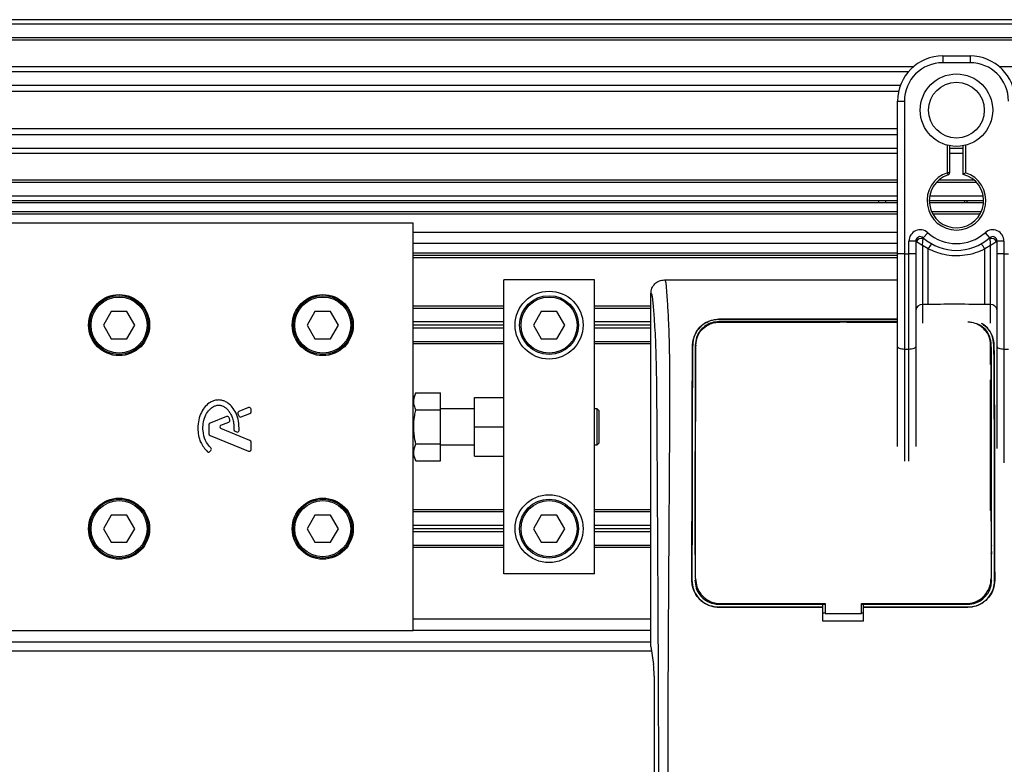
# Model space of a CAD drawing. Header units: millimetres. Extents: x 0 to 420, y 0 to 297.
# Tile 30 of 88: x 64 to 72, y 230 to 236. Entities that reach past the tile are written whole.
import ezdxf

# ---------------------------------------------------------------- set-up
doc = ezdxf.new("R2010")
doc.units = ezdxf.units.MM

msp = doc.modelspace()

# ---------------------------------------------------------------- linework, layer by layer
at = {"color": 7, "linetype": 'Continuous', "lineweight": 25}
for p, q in [((217.24314, 235.84837), (58.0359, 235.84837)), ((217.24314, 235.81299), (58.0359, 235.81299)), ((217.24314, 235.70685), (58.0359, 235.70685)), ((217.24314, 235.68881), (58.0359, 235.68881)), ((71.19703, 235.56533), (71.19703, 235.51226)), ((71.19703, 235.56533), (71.40931, 235.56533)), ((71.40931, 235.51226), (71.19703, 235.51226)), ((71.40931, 235.56533), (71.40931, 235.51226)), ((70.96709, 235.48042), (58.0359, 235.48042)), ((70.92636, 235.43937), (58.0359, 235.43937)), ((89.92033, 235.48042), (71.63926, 235.48042)), ((70.86497, 235.33363), (58.0359, 235.33363)), ((70.85113, 235.28584), (58.0359, 235.28584)), ((70.84324, 234.89933), (70.84324, 235.21154)), ((70.84324, 235.21154), (70.89631, 235.21154)), ((70.89631, 235.21154), (70.89631, 234.01798)), ((70.84324, 234.99573), (58.0359, 234.99573)), ((70.84324, 234.94793), (58.0359, 234.94793)), ((70.84324, 234.67464), (70.84324, 234.89933)), ((70.84324, 234.84219), (58.0359, 234.84219)), ((71.23241, 234.652), (71.23241, 234.86652)), ((71.2501, 234.86256), (71.2501, 234.652)), ((71.35624, 234.84219), (71.2501, 234.84219)), ((71.35624, 234.63873), (71.35624, 234.86256)), ((71.37393, 234.86652), (71.37393, 234.652)), ((70.84324, 234.80115), (58.0359, 234.80115)), ((71.35624, 234.80115), (71.2501, 234.80115)), ((70.84324, 234.01798), (70.84324, 234.67464)), ((70.84324, 234.59275), (58.0359, 234.59275)), ((71.44318, 234.59275), (71.16317, 234.59275)), ((71.23786, 234.63517), (71.23241, 234.652)), ((71.2501, 234.652), (71.23241, 234.652)), ((70.84324, 234.57471), (58.0359, 234.57471)), ((71.46139, 234.57471), (71.14495, 234.57471)), ((70.84324, 234.46857), (58.0359, 234.46857)), ((70.84324, 234.43319), (58.0359, 234.43319)), ((70.69539, 234.4155), (70.69539, 234.43319)), ((70.74846, 234.43319), (70.74846, 234.4155)), ((71.51545, 234.43319), (71.09089, 234.43319)), ((71.51248, 234.46857), (71.09386, 234.46857)), ((71.36686, 234.4155), (71.3676, 234.43319)), ((71.38529, 234.43319), (71.3846, 234.4155)), ((70.84324, 234.4155), (58.0359, 234.4155)), ((71.51471, 234.4155), (71.09163, 234.4155)), ((70.84324, 234.34474), (58.28038, 234.34474)), ((70.84324, 234.32705), (60.51246, 234.32705)), ((71.49614, 234.34474), (71.1102, 234.34474)), ((71.48701, 234.32705), (71.11933, 234.32705)), ((67.05764, 234.2563), (58.0359, 234.2563)), ((67.05764, 232.81768), (67.05764, 234.2563)), ((70.84324, 234.18554), (67.05764, 234.18554)), ((71.04372, 234.14312), (71.0791, 234.18268)), ((71.52724, 234.18268), (71.56262, 234.14312)), ((70.84324, 234.09709), (67.05764, 234.09709)), ((70.93169, 234.01798), (70.93169, 234.11675)), ((70.98476, 234.11675), (70.93169, 234.11675)), ((70.98476, 234.11675), (70.98476, 234.01798)), ((70.98984, 234.11305), (70.98476, 234.11305)), ((71.08189, 234.05538), (71.03783, 234.08213)), ((71.03783, 234.08213), (71.03783, 233.62037)), ((71.08189, 233.62037), (71.08189, 234.05538)), ((71.56852, 234.08213), (71.52445, 234.05538)), ((71.52445, 233.62037), (71.52445, 234.05538)), ((71.56852, 233.62037), (71.56852, 234.08213)), ((71.62159, 234.11305), (71.6165, 234.11305)), ((71.67465, 234.11675), (71.62159, 234.11675)), ((71.62159, 234.01798), (71.62159, 234.11675)), ((71.67465, 234.11675), (71.67465, 234.01798)), ((70.84324, 234.02279), (67.05764, 234.02279)), ((70.84324, 234.0051), (67.05764, 234.0051)), ((70.84324, 233.98741), (67.05764, 233.98741)), ((70.84324, 233.29281), (70.84324, 234.01798)), ((70.89631, 234.01798), (70.84324, 234.01798)), ((70.89631, 234.01798), (70.89631, 233.27038)), ((70.89631, 234.01798), (70.93169, 234.01798)), ((70.98476, 234.01798), (70.93169, 234.01798)), ((70.93169, 233.27038), (70.93169, 234.01798)), ((70.98476, 234.01798), (70.98476, 233.29281)), ((71.62159, 233.29281), (71.62159, 234.01798)), ((71.67465, 234.01798), (71.62159, 234.01798)), ((71.67465, 234.01798), (71.67465, 233.27038)), ((71.67465, 234.01798), (71.71003, 234.01798)), ((67.76523, 232.75648), (67.76523, 233.81405)), ((68.47282, 233.81405), (67.76523, 233.81405)), ((68.47282, 231.51439), (68.47282, 233.81405)), ((69.0216, 233.81405), (70.84324, 233.81405)), ((68.91506, 230.94832), (68.91506, 233.70792)), ((67.76523, 233.60708), (67.05764, 233.60708)), ((67.76523, 233.59116), (67.05764, 233.59116)), ((68.91506, 233.60708), (68.47282, 233.60708)), ((68.91506, 233.59116), (68.47282, 233.59116)), ((71.08189, 233.62037), (71.03783, 233.62037)), ((71.03783, 233.62037), (71.03783, 233.47616)), ((71.56852, 233.62037), (71.52445, 233.62037)), ((71.56852, 233.47663), (71.56852, 233.62037)), ((64.69671, 233.5664), (64.63543, 233.46026)), ((64.81926, 233.5664), (64.69671, 233.5664)), ((64.88054, 233.46026), (64.81926, 233.5664)), ((66.28878, 233.5664), (66.2275, 233.46026)), ((66.41134, 233.5664), (66.28878, 233.5664)), ((66.47261, 233.46026), (66.41134, 233.5664)), ((68.05775, 233.5664), (67.99647, 233.46026)), ((68.18031, 233.5664), (68.05775, 233.5664)), ((68.24158, 233.46026), (68.18031, 233.5664)), ((64.63543, 233.46026), (64.69671, 233.35412)), ((64.81926, 233.35412), (64.88054, 233.46026)), ((66.2275, 233.46026), (66.28878, 233.35412)), ((66.41134, 233.35412), (66.47261, 233.46026)), ((67.76523, 233.48503), (67.05764, 233.48503)), ((67.76523, 233.46026), (67.05764, 233.46026)), ((67.76523, 233.43549), (67.05764, 233.43549)), ((67.99647, 233.46026), (68.05775, 233.35412)), ((68.18031, 233.35412), (68.24158, 233.46026)), ((68.91506, 233.48503), (68.47282, 233.48503)), ((68.91506, 233.46026), (68.47282, 233.46026)), ((68.91506, 233.43549), (68.47282, 233.43549)), ((69.44575, 233.50584), (70.84324, 233.50584)), ((69.44575, 233.50547), (69.44575, 233.50584)), ((70.84324, 233.50547), (69.44575, 233.50547)), ((70.84324, 233.48714), (69.44575, 233.48714)), ((69.44575, 233.48714), (69.44575, 233.48272)), ((69.44575, 233.48272), (70.39215, 233.48272)), ((70.39493, 233.4855), (70.39215, 233.48272)), ((70.39493, 233.4855), (70.39493, 233.48278)), ((70.39493, 233.4855), (70.44244, 233.4855)), ((70.44244, 233.48279), (70.44244, 233.4855)), ((70.44522, 233.48272), (70.44244, 233.4855)), ((70.44522, 233.48272), (70.84324, 233.48272)), ((64.69671, 233.35412), (64.81926, 233.35412)), ((66.28878, 233.35412), (66.41134, 233.35412)), ((68.05775, 233.35412), (68.18031, 233.35412)), ((67.76523, 233.32936), (67.05764, 233.32936)), ((67.76523, 233.31344), (67.05764, 233.31344)), ((68.91506, 233.32936), (68.47282, 233.32936)), ((68.91506, 233.31344), (68.47282, 233.31344)), ((69.24136, 233.30472), (69.24103, 233.30472)), ((69.26651, 233.30455), (69.2664, 233.29837)), ((70.84324, 232.51107), (70.84324, 233.29281)), ((70.98476, 233.29281), (70.98476, 232.5102)), ((71.56852, 233.15125), (71.56852, 233.31706)), ((71.59601, 233.30472), (71.59634, 233.30472)), ((71.62159, 232.49636), (71.62159, 233.29281)), ((70.93169, 233.27038), (70.89631, 233.27038)), ((70.89631, 233.27038), (70.89631, 232.39692)), ((70.93169, 232.3967), (70.93169, 233.27038)), ((71.71003, 233.27038), (71.67465, 233.27038)), ((71.67465, 233.27038), (71.67465, 232.38441)), ((71.56852, 232.00971), (71.56852, 233.03346)), ((67.07739, 232.92977), (67.05764, 232.88534)), ((67.07739, 232.92977), (67.26992, 232.92977)), ((67.26992, 232.79699), (67.26992, 232.92977)), ((67.53527, 232.66422), (67.53527, 232.89419)), ((67.53527, 232.89419), (67.76523, 232.89419)), ((65.76975, 232.81578), (65.69502, 232.78527)), ((67.05764, 232.66422), (67.05764, 232.81768)), ((65.59815, 232.74572), (65.46904, 232.693)), ((65.68737, 232.76658), (65.69461, 232.74973)), ((65.71296, 232.74222), (65.78045, 232.76977)), ((65.78925, 232.78288), (65.78925, 232.80268)), ((67.07739, 232.79699), (67.26992, 232.79699)), ((67.53527, 232.80574), (67.26992, 232.80574)), ((67.26992, 232.53145), (67.26992, 232.79699)), ((67.76523, 232.66422), (67.76523, 232.75648)), ((68.49405, 232.80574), (68.47282, 232.80574)), ((68.5082, 232.79159), (68.49405, 232.80574)), ((68.49405, 232.52271), (68.49405, 232.80574)), ((68.5082, 232.79159), (68.5082, 232.53686)), ((65.46024, 232.6799), (65.46024, 232.61002)), ((65.55402, 232.67733), (65.61503, 232.70223)), ((67.05764, 232.51077), (67.05764, 232.66422)), ((67.53527, 232.66422), (67.76523, 232.66422)), ((67.53527, 232.43426), (67.53527, 232.66422)), ((67.76523, 232.57197), (67.76523, 232.66422)), ((65.46904, 232.59692), (65.76975, 232.47415)), ((65.78045, 232.55867), (65.55402, 232.65112)), ((65.66421, 232.62964), (65.67615, 232.62464)), ((65.78925, 232.48725), (65.78925, 232.54557)), ((67.05764, 231.07215), (67.05764, 232.51077)), ((67.07739, 232.53145), (67.26992, 232.53145)), ((67.26992, 232.39868), (67.26992, 232.53145)), ((67.26992, 232.52271), (67.53527, 232.52271)), ((67.76523, 231.51439), (67.76523, 232.57197)), ((68.47282, 232.52271), (68.49405, 232.52271)), ((68.49405, 232.52271), (68.5082, 232.53686)), ((65.46832, 232.47181), (65.47594, 232.48095)), ((67.05764, 232.4431), (67.07739, 232.39868)), ((67.53527, 232.43426), (67.76523, 232.43426)), ((67.07739, 232.39868), (67.26992, 232.39868)), ((64.69671, 231.97433), (64.63543, 231.86819)), ((64.81926, 231.97433), (64.69671, 231.97433)), ((64.88054, 231.86819), (64.81926, 231.97433)), ((66.28878, 231.97433), (66.2275, 231.86819)), ((66.41134, 231.97433), (66.28878, 231.97433)), ((66.47261, 231.86819), (66.41134, 231.97433)), ((67.76523, 232.01501), (67.05764, 232.01501)), ((67.76523, 231.99909), (67.05764, 231.99909)), ((68.05775, 231.97433), (67.99647, 231.86819)), ((68.18031, 231.97433), (68.05775, 231.97433)), ((68.24158, 231.86819), (68.18031, 231.97433)), ((68.91506, 232.01501), (68.47282, 232.01501)), ((68.91506, 231.99909), (68.47282, 231.99909)), ((67.76523, 231.89295), (67.05764, 231.89295)), ((68.91506, 231.89295), (68.47282, 231.89295)), ((64.63543, 231.86819), (64.69671, 231.76205)), ((64.81926, 231.76205), (64.88054, 231.86819)), ((66.2275, 231.86819), (66.28878, 231.76205)), ((66.41134, 231.76205), (66.47261, 231.86819)), ((67.76523, 231.86819), (67.05764, 231.86819)), ((67.76523, 231.84342), (67.05764, 231.84342)), ((67.99647, 231.86819), (68.05775, 231.76205)), ((68.18031, 231.76205), (68.24158, 231.86819)), ((68.91506, 231.86819), (68.47282, 231.86819)), ((68.91506, 231.84342), (68.47282, 231.84342)), ((64.69671, 231.76205), (64.81926, 231.76205)), ((66.28878, 231.76205), (66.41134, 231.76205)), ((67.76523, 231.73728), (67.05764, 231.73728)), ((68.05775, 231.76205), (68.18031, 231.76205)), ((68.91506, 231.73728), (68.47282, 231.73728)), ((67.76523, 231.72136), (67.05764, 231.72136)), ((68.91506, 231.72136), (68.47282, 231.72136)), ((69.26382, 231.66335), (69.26382, 231.66325)), ((71.57354, 231.67558), (71.57354, 231.6774)), ((68.47282, 231.51439), (67.76523, 231.51439)), ((69.23559, 231.46488), (69.23528, 231.46488)), ((69.25864, 231.46486), (69.26762, 231.46486)), ((69.26364, 231.47787), (69.26365, 231.47755)), ((69.26382, 231.46922), (69.26384, 231.46888)), ((71.57873, 231.46486), (71.56975, 231.46486)), ((71.57372, 231.47755), (71.57374, 231.47787)), ((71.60178, 231.46488), (71.60209, 231.46488)), ((69.44575, 231.27759), (69.44575, 231.28673)), ((69.44575, 231.27759), (70.25948, 231.27759)), ((69.45825, 231.28259), (70.27717, 231.28259)), ((70.25948, 231.27912), (70.27717, 231.27912)), ((70.25948, 231.27759), (70.25948, 231.27912)), ((70.25948, 231.25489), (70.25948, 231.27759)), ((70.27717, 231.28259), (70.27717, 231.20467)), ((70.5602, 231.20467), (70.5602, 231.28259)), ((70.5602, 231.27912), (70.57789, 231.27912)), ((70.57789, 231.27759), (70.57789, 231.27912)), ((70.57789, 231.25489), (70.57789, 231.27759)), ((70.57789, 231.27759), (71.39162, 231.27759)), ((71.39162, 231.27759), (71.39162, 231.28673)), ((70.25948, 231.25436), (69.44575, 231.25436)), ((69.44575, 231.25436), (69.44575, 231.25406)), ((69.44575, 231.25406), (70.25948, 231.25406)), ((70.25948, 231.25436), (70.25948, 231.25406)), ((70.25948, 231.14412), (70.25948, 231.25406)), ((70.27717, 231.20837), (70.25948, 231.20837)), ((70.27717, 231.20467), (70.5602, 231.20467)), ((70.57789, 231.20837), (70.5602, 231.20837)), ((71.39162, 231.25436), (70.57789, 231.25436)), ((70.57789, 231.25436), (70.57789, 231.25406)), ((70.57789, 231.14412), (70.57789, 231.25406)), ((70.57789, 231.25406), (71.39162, 231.25406)), ((71.39162, 231.25436), (71.39162, 231.25406)), ((68.91506, 231.1606), (67.05764, 231.1606)), ((70.57789, 231.14412), (70.25948, 231.14412)), ((58.0359, 231.07215), (67.05764, 231.07215)), ((68.91506, 231.07215), (67.05764, 231.07215)), ((58.28038, 230.9837), (68.91506, 230.9837)), ((58.0359, 230.91294), (68.92021, 230.91294)), ((68.91506, 230.94832), (68.93561, 230.80705)), ((68.94011, 230.71609), (68.94011, 229.83387))]:
    msp.add_line(p, q, dxfattribs=at)
at = {"color": 7, "linetype": 'Continuous', "lineweight": 25, "flags": 128}
for points in [[(70.89631, 233.27038), (70.88595, 233.27081), (70.876, 233.27209), (70.86682, 233.27416), (70.85878, 233.27695), (70.85218, 233.28035), (70.84728, 233.28422), (70.84426, 233.28843), (70.84324, 233.29281)], [(70.98476, 233.29281), (70.98374, 233.28843), (70.98072, 233.28422), (70.97581, 233.28035), (70.96921, 233.27695), (70.96117, 233.27416), (70.952, 233.27209), (70.94204, 233.27081), (70.93169, 233.27038)], [(71.67465, 233.27038), (71.6643, 233.27081), (71.65435, 233.27209), (71.64517, 233.27416), (71.63713, 233.27695), (71.63053, 233.28035), (71.62563, 233.28422), (71.62261, 233.28843), (71.62159, 233.29281)], [(70.5602, 231.28259), (71.19155, 231.28259), (71.37912, 231.28259)]]:
    msp.add_lwpolyline(points, dxfattribs=at)
at = {"color": 7, "linetype": 'Continuous', "lineweight": 25}
for centre, radius in [((71.30317, 235.14078), 0.28324), ((71.30317, 235.14078), 0.21786), ((64.75798, 233.46026), 0.23881), ((64.75798, 233.46026), 0.22997), ((64.75798, 233.46026), 0.21935), ((66.35006, 233.46026), 0.23881), ((66.35006, 233.46026), 0.22997), ((66.35006, 233.46026), 0.21935), ((68.11903, 233.46026), 0.26535), ((68.11903, 233.46026), 0.22997), ((68.11903, 233.46026), 0.21935), ((68.11903, 231.86819), 0.26535), ((64.75798, 231.86819), 0.23881), ((64.75798, 231.86819), 0.22997), ((64.75798, 231.86819), 0.21935), ((66.35006, 231.86819), 0.23881), ((66.35006, 231.86819), 0.22997), ((66.35006, 231.86819), 0.21935), ((68.11903, 231.86819), 0.22997), ((68.11903, 231.86819), 0.21935)]:
    msp.add_circle(centre, radius, dxfattribs=at)
for centre, radius, start, end in [((71.19703, 235.21154), 0.35379, 90, 180), ((71.19703, 235.21154), 0.30072, 90, 180), ((71.40931, 235.21154), 0.35379, 0, 90), ((71.40931, 235.21154), 0.30072, 0, 90), ((71.30317, 234.43319), 0.22997, 107.920213, 72.079787), ((71.30317, 234.43319), 0.21228, 107.920213, 75.522488), ((71.23241, 234.652), 0.01769, 287.920213, 0), ((71.02014, 234.11675), 0.08845, 48.189685, 180), ((71.58621, 234.11675), 0.08845, 0, 131.810315), ((71.02014, 234.11675), 0.03538, 48.189685, 180), ((71.02014, 234.11675), 0.03538, 48.190689, 179.99948), ((71.03114, 234.09283), 0.04598, 75.207531, 153.906305), ((71.30317, 234.43319), 0.38917, 228.189685, 311.810315), ((71.30317, 234.43319), 0.3361, 228.189685, 311.810315), ((71.58621, 234.11675), 0.03538, 0, 131.810315), ((71.58621, 234.11675), 0.03538, 0.00052, 131.809311), ((71.57521, 234.09283), 0.04598, 26.093695, 104.792469), ((71.30152, 233.94171), 0.2473, 141.327049, 152.635406), ((71.30482, 233.94171), 0.2473, 27.364594, 38.672951), ((71.03346, 233.57157), 0.04899, 84.888926, 173.756454), ((71.57288, 233.57157), 0.04899, 6.243546, 95.111074), ((65.7751, 232.80268), 0.01415, 0, 112.209257), ((65.6035, 232.73262), 0.01415, 22.378703, 112.209291), ((65.70037, 232.77217), 0.01415, 112.209257, 203.245837), ((65.70761, 232.75532), 0.01415, 203.245837, 292.209268), ((65.7751, 232.78288), 0.01415, 292.209268, 0), ((65.47439, 232.6799), 0.01415, 112.209291, 180), ((65.55937, 232.66422), 0.01415, 112.209261, 247.790711), ((65.60968, 232.71534), 0.01415, 292.209261, 16.934979), ((65.47439, 232.61002), 0.01415, 180, 247.790712), ((65.66968, 232.64269), 0.01415, 180.034995, 247.290493), ((65.68161, 232.6377), 0.01415, 247.290493, 356.671349), ((65.7751, 232.54557), 0.01415, 0, 67.790711), ((65.45745, 232.48088), 0.01415, 228.805903, 320.16689), ((65.46507, 232.49001), 0.01415, 320.16689, 48.977091), ((65.7751, 232.48725), 0.01415, 247.790712, 0)]:
    msp.add_arc(centre, radius, start, end, dxfattribs=at)
msp.add_ellipse((68.93083, 230.71609), major_axis=(0, 0.10614), ratio=0.0874887, start_param=4.712389, end_param=5.7417037, dxfattribs=at)
for points, knots in [([(71.35624, 234.63873), (71.35638, 234.63884), (71.35667, 234.63906), (71.35884, 234.64074), (71.36215, 234.64326), (71.3669, 234.64684), (71.37106, 234.64991), (71.37353, 234.65171), (71.37389, 234.65197), (71.37393, 234.652)], [0, 0, 0, 0, 0.16194992, 0.32336195, 0.4972773, 0.7062892, 0.9573608, 0.99480442, 1, 1, 1, 1]), ([(71.03783, 234.08213), (71.03783, 234.08222), (71.03784, 234.08242), (71.03786, 234.08272), (71.03788, 234.0831), (71.03791, 234.08364), (71.03796, 234.08447), (71.03803, 234.08578), (71.03816, 234.08782), (71.03836, 234.09106), (71.03873, 234.0964), (71.03952, 234.10671), (71.04048, 234.11687), (71.04177, 234.12868), (71.0424, 234.13361), (71.04287, 234.13728)], [0, 0, 0, 0, 0.004266, 0.0088901, 0.0138063, 0.0214465, 0.0333306, 0.0518502, 0.0808258, 0.1265764, 0.2004509, 0.327518, 0.6126852, 0.71116, 1, 1, 1, 1]), ([(71.04372, 234.14312), (71.04371, 234.14307), (71.04367, 234.14293), (71.04342, 234.14127), (71.04305, 234.13854), (71.04287, 234.13728)], [0, 0, 0, 0, 0.1978945, 0.6297578, 1, 1, 1, 1]), ([(71.56262, 234.14312), (71.56265, 234.14299), (71.56271, 234.14271), (71.56303, 234.14056), (71.56334, 234.13825), (71.56347, 234.13728)], [0, 0, 0, 0, 0.3358482, 0.722383, 1, 1, 1, 1]), ([(71.56347, 234.13728), (71.56394, 234.13361), (71.56457, 234.12868), (71.56586, 234.11687), (71.56682, 234.10671), (71.56762, 234.0964), (71.56798, 234.09106), (71.56819, 234.08782), (71.56831, 234.08578), (71.56838, 234.08447), (71.56843, 234.08364), (71.56846, 234.0831), (71.56848, 234.08272), (71.5685, 234.08242), (71.56851, 234.08222), (71.56852, 234.08213)], [0, 0, 0, 0, 0.28884002, 0.38731484, 0.67248202, 0.79954912, 0.87342364, 0.91917425, 0.94814978, 0.9666694, 0.97855354, 0.98619373, 0.99110991, 0.99573404, 1, 1, 1, 1]), ([(70.98984, 234.11305), (70.98876, 234.11384), (70.98642, 234.11554), (70.98496, 234.11661), (70.98481, 234.11672), (70.98476, 234.11675)], [0, 0, 0, 0, 0.3727547, 0.8035537, 1, 1, 1, 1]), ([(71.03783, 234.08213), (71.03775, 234.08218), (71.03761, 234.08226), (71.03741, 234.08238), (71.03718, 234.08252), (71.03684, 234.08273), (71.03632, 234.08306), (71.03552, 234.08355), (71.03429, 234.08431), (71.03239, 234.08548), (71.02944, 234.0873), (71.02469, 234.09025), (71.01593, 234.09573), (71.00737, 234.10122), (70.99733, 234.10785), (70.99304, 234.11083), (70.98984, 234.11305)], [0, 0, 0, 0, 0.00419055, 0.00685655, 0.01050099, 0.01608276, 0.02463309, 0.03773692, 0.0578443, 0.08879626, 0.13682222, 0.21288297, 0.34057388, 0.61171574, 0.70987367, 1, 1, 1, 1]), ([(71.52445, 234.05538), (71.49999, 234.04422), (71.45039, 234.02159), (71.37046, 234.00364), (71.28824, 233.99908), (71.18925, 234.00987), (71.12275, 234.03806), (71.08189, 234.05538)], [0, 0, 0, 0, 0.1753478, 0.3555794, 0.5310184, 0.7118811, 1, 1, 1, 1]), ([(71.6165, 234.11305), (71.6133, 234.11083), (71.60902, 234.10785), (71.59897, 234.10122), (71.59041, 234.09573), (71.58165, 234.09025), (71.5769, 234.0873), (71.57395, 234.08548), (71.57205, 234.08431), (71.57082, 234.08355), (71.57002, 234.08306), (71.5695, 234.08273), (71.56916, 234.08252), (71.56893, 234.08238), (71.56873, 234.08226), (71.5686, 234.08218), (71.56852, 234.08213)], [0, 0, 0, 0, 0.29012633, 0.38828426, 0.65942612, 0.78711703, 0.86317778, 0.91120374, 0.9421557, 0.96226308, 0.97536691, 0.98391724, 0.98949901, 0.99314345, 0.99580945, 1, 1, 1, 1]), ([(71.62159, 234.11675), (71.62146, 234.11666), (71.62118, 234.11647), (71.61932, 234.11509), (71.61733, 234.11366), (71.6165, 234.11305)], [0, 0, 0, 0, 0.3336844, 0.7201517, 1, 1, 1, 1]), ([(68.91506, 233.70792), (68.91667, 233.72185), (68.91988, 233.7497), (68.94456, 233.78477), (68.97975, 233.80927), (69.00764, 233.81246), (69.0216, 233.81405)], [0, 0, 0, 0, 0.2499447, 0.4997361, 0.7494229, 1, 1, 1, 1]), ([(69.0216, 233.81405), (69.02265, 233.81374), (69.02475, 233.81312), (69.0276, 233.80731), (69.02974, 233.79862), (69.0313, 233.78882), (69.03244, 233.77976), (69.03346, 233.76977), (69.03445, 233.75839), (69.03551, 233.7448), (69.03769, 233.71385), (69.04144, 233.66233), (69.04598, 233.59516), (69.05037, 233.51738), (69.0544, 233.42537), (69.05787, 233.30655), (69.06003, 233.16528), (69.06078, 233.02287), (69.06079, 232.88487), (69.0604, 232.74656), (69.05979, 232.61513), (69.05915, 232.49843), (69.05866, 232.41499), (69.05821, 232.33985), (69.05779, 232.27159), (69.05733, 232.19985), (69.05685, 232.12461), (69.05634, 232.0458), (69.05578, 231.96139), (69.05512, 231.86385), (69.05432, 231.74491), (69.05334, 231.5975), (69.0523, 231.43643), (69.05122, 231.263), (69.05027, 231.09809), (69.04938, 230.9291), (69.04852, 230.74256), (69.04776, 230.53122), (69.04725, 230.29752), (69.0471, 230.06686), (69.04738, 229.91161), (69.04751, 229.83583)], [0, 0, 0, 0, 0.01040061, 0.02080672, 0.03106116, 0.03614099, 0.04145683, 0.04698488, 0.05107961, 0.056575, 0.06335413, 0.08477825, 0.10578404, 0.12644249, 0.15396653, 0.18250697, 0.21827305, 0.25692616, 0.28371553, 0.31573913, 0.35433978, 0.37618226, 0.39782595, 0.41302567, 0.42902685, 0.44584073, 0.46347795, 0.48194851, 0.50126173, 0.52284596, 0.55053669, 0.58490472, 0.6264984, 0.66378186, 0.70683381, 0.74242415, 0.78255841, 0.83794342, 0.89093876, 0.94676606, 1, 1, 1, 1]), ([(68.97702, 229.83387), (68.97677, 229.92926), (68.97627, 230.12327), (68.97526, 230.41905), (68.97408, 230.72003), (68.97279, 231.00979), (68.97145, 231.28473), (68.97042, 231.4813), (68.9697, 231.61312), (68.96933, 231.68104), (68.96895, 231.75027), (68.96855, 231.8208), (68.96814, 231.89264), (68.96773, 231.96468), (68.96729, 232.0408), (68.9668, 232.12491), (68.96623, 232.22202), (68.96558, 232.33212), (68.96488, 232.45014), (68.9641, 232.58102), (68.96322, 232.72183), (68.96209, 232.872), (68.96062, 233.01382), (68.95853, 233.14374), (68.95555, 233.26119), (68.95116, 233.37118), (68.946, 233.46073), (68.94079, 233.53545), (68.93598, 233.59613), (68.93177, 233.64837), (68.92766, 233.68188), (68.9245, 233.69577), (68.92185, 233.70263), (68.9197, 233.70608), (68.91742, 233.7079), (68.91586, 233.70791), (68.91506, 233.70792)], [0, 0, 0, 0, 0.0694688, 0.1412908, 0.2154694, 0.2887805, 0.3524933, 0.4159279, 0.4321232, 0.4486368, 0.4654688, 0.4826193, 0.5000881, 0.5178753, 0.535169, 0.5556239, 0.5792402, 0.6060176, 0.6359563, 0.6653451, 0.7015159, 0.7387188, 0.7750553, 0.8054444, 0.8348007, 0.8638698, 0.8931347, 0.9126927, 0.9334716, 0.9528765, 0.9643483, 0.9751988, 0.9808952, 0.9869973, 0.9933587, 1, 1, 1, 1]), ([(71.52445, 233.62037), (71.44179, 233.62197), (71.29426, 233.62483), (71.14675, 233.62173), (71.08189, 233.62037)], [0, 0, 0, 0, 0.5602827, 1, 1, 1, 1]), ([(69.24103, 233.30472), (69.244, 233.32928), (69.24995, 233.37836), (69.29041, 233.44126), (69.34594, 233.48434), (69.40212, 233.50362), (69.43418, 233.50525), (69.44575, 233.50584)], [0, 0, 0, 0, 0.235699, 0.4710252, 0.7142029, 0.8967791, 1, 1, 1, 1]), ([(69.44575, 233.50547), (69.42554, 233.50371), (69.38517, 233.50019), (69.33041, 233.47329), (69.28379, 233.4315), (69.24927, 233.37412), (69.24397, 233.3276), (69.24136, 233.30472)], [0, 0, 0, 0, 0.17938613, 0.35816799, 0.55280214, 0.77998913, 1, 1, 1, 1]), ([(69.44575, 233.48714), (69.42739, 233.48552), (69.39072, 233.48229), (69.34103, 233.4576), (69.29905, 233.4194), (69.26824, 233.36721), (69.26375, 233.3253), (69.26154, 233.30459)], [0, 0, 0, 0, 0.180351, 0.3601287, 0.5547883, 0.7800179, 1, 1, 1, 1]), ([(69.26651, 233.30455), (69.26893, 233.32595), (69.27377, 233.36888), (69.3086, 233.42464), (69.35705, 233.4633), (69.40663, 233.48087), (69.43523, 233.48243), (69.44575, 233.48301)], [0, 0, 0, 0, 0.2331651, 0.4678451, 0.7099916, 0.8932536, 1, 1, 1, 1]), ([(70.84324, 233.48288), (70.69219, 233.48283), (70.22637, 233.4827), (69.76054, 233.48288), (69.44575, 233.48301)], [0, 0, 0, 0, 0.3242503, 1, 1, 1, 1]), ([(71.57086, 233.30456), (71.56844, 233.32596), (71.5636, 233.36891), (71.52875, 233.42467), (71.4803, 233.46332), (71.43072, 233.48089), (71.40214, 233.48245), (71.39162, 233.48302)], [0, 0, 0, 0, 0.2332261, 0.4679531, 0.7101047, 0.8933472, 1, 1, 1, 1]), ([(71.57584, 233.30459), (71.57321, 233.32678), (71.56797, 233.37113), (71.53297, 233.42887), (71.49502, 233.45376), (71.47616, 233.46612)], [0, 0, 0, 0, 0.3350456, 0.6696427, 1, 1, 1, 1]), ([(71.49672, 233.47577), (71.49927, 233.47462), (71.52117, 233.46476), (71.55368, 233.42992), (71.58882, 233.3738), (71.59387, 233.32737), (71.59634, 233.30472)], [0, 0, 0, 0, 0.0388254, 0.3331133, 0.6746798, 1, 1, 1, 1]), ([(71.59601, 233.30472), (71.59285, 233.32913), (71.58653, 233.3779), (71.55424, 233.43366), (71.52146, 233.45576), (71.50944, 233.46386)], [0, 0, 0, 0, 0.3881768, 0.7757211, 1, 1, 1, 1]), ([(69.23528, 231.46488), (69.23577, 231.72562), (69.23659, 232.16324), (69.23755, 232.68965), (69.23849, 232.99946), (69.23956, 233.17613), (69.24054, 233.26188), (69.24103, 233.30472)], [0, 0, 0, 0, 0.4231486, 0.7101933, 0.8540502, 0.92708, 1, 1, 1, 1]), ([(69.24136, 233.30472), (69.24088, 233.26323), (69.23992, 233.18019), (69.23882, 233.00543), (69.23788, 232.69982), (69.23692, 232.17069), (69.23609, 231.73123), (69.23559, 231.46488)], [0, 0, 0, 0, 0.0707718, 0.1416492, 0.2869308, 0.5678115, 1, 1, 1, 1]), ([(69.26154, 233.30459), (69.2613, 233.26304), (69.26081, 233.17988), (69.26027, 233.00488), (69.25971, 232.65271), (69.25932, 232.1902), (69.25897, 231.81753), (69.25883, 231.66444)], [0, 0, 0, 0, 0.0794459, 0.1590104, 0.3220944, 0.7215247, 1, 1, 1, 1]), ([(69.26365, 231.47755), (69.26371, 231.54023), (69.264, 231.87053), (69.26447, 232.34061), (69.26491, 232.81871), (69.26542, 233.06361), (69.26592, 233.20287), (69.26632, 233.27067), (69.26651, 233.30455)], [0, 0, 0, 0, 0.1023987, 0.5396474, 0.7684394, 0.8834143, 0.9417306, 1, 1, 1, 1]), ([(71.57086, 233.30456), (71.57119, 233.2409), (71.57187, 233.11379), (71.57226, 232.91539), (71.57263, 232.6505), (71.57307, 232.17079), (71.57346, 231.75764), (71.57372, 231.47755)], [0, 0, 0, 0, 0.1083285, 0.2163079, 0.3247528, 0.5422186, 1, 1, 1, 1]), ([(71.57854, 231.66937), (71.57831, 231.90835), (71.57794, 232.30099), (71.57751, 232.77095), (71.57701, 233.03995), (71.57649, 233.19308), (71.57605, 233.26743), (71.57584, 233.30459)], [0, 0, 0, 0, 0.4360534, 0.7164165, 0.8571488, 0.9286144, 1, 1, 1, 1]), ([(71.60178, 231.46488), (71.6013, 231.72253), (71.60048, 232.15861), (71.59953, 232.68428), (71.59859, 232.99685), (71.59751, 233.17514), (71.59651, 233.26155), (71.59601, 233.30472)], [0, 0, 0, 0, 0.41807116, 0.70759656, 0.85269501, 0.92640805, 1, 1, 1, 1]), ([(71.59634, 233.30472), (71.59685, 233.26054), (71.59785, 233.17209), (71.59895, 232.98618), (71.59988, 232.66156), (71.60083, 232.13797), (71.60163, 231.70953), (71.60209, 231.46488)], [0, 0, 0, 0, 0.0751699, 0.150462, 0.304718, 0.60298, 1, 1, 1, 1]), ([(69.26575, 233.14753), (69.26484, 233.14896), (69.26286, 233.15207), (69.26259, 233.15574), (69.26244, 233.15772)], [0, 0, 0, 0, 0.45793638, 1, 1, 1, 1]), ([(71.57493, 233.15772), (71.57478, 233.15566), (71.57451, 233.15201), (71.57249, 233.14894), (71.5716, 233.14761)], [0, 0, 0, 0, 0.5629471, 1, 1, 1, 1]), ([(71.57534, 233.02742), (71.57532, 233.03299), (71.57523, 233.07113), (71.5751, 233.11464), (71.57495, 233.15226), (71.57493, 233.15772)], [0, 0, 0, 0, 0.1274719, 0.8734381, 1, 1, 1, 1]), ([(69.26204, 233.02742), (69.2622, 233.02944), (69.2625, 233.03309), (69.26452, 233.03614), (69.26542, 233.0375)], [0, 0, 0, 0, 0.5540824, 1, 1, 1, 1]), ([(71.57195, 233.03763), (71.57292, 233.03609), (71.57489, 233.03296), (71.57519, 233.02928), (71.57534, 233.02742)], [0, 0, 0, 0, 0.4946892, 1, 1, 1, 1]), ([(67.07739, 232.79699), (67.07122, 232.81358), (67.05869, 232.84726), (67.06245, 232.89229), (67.07331, 232.91953), (67.07739, 232.92977)], [0, 0, 0, 0, 0.3772956, 0.7661558, 1, 1, 1, 1]), ([(65.69574, 232.63688), (65.69556, 232.66125), (65.69521, 232.70723), (65.67524, 232.76954), (65.64768, 232.81559), (65.6177, 232.84451), (65.59093, 232.86185), (65.56886, 232.87041), (65.55092, 232.87392), (65.53054, 232.87532), (65.50259, 232.87143), (65.46539, 232.85517), (65.42883, 232.82399), (65.39812, 232.77702), (65.37724, 232.71867), (65.3747, 232.67583), (65.37336, 232.65335)], [0, 0, 0, 0, 0.1173532, 0.2214132, 0.3124081, 0.3742876, 0.4213099, 0.4659831, 0.4878368, 0.509614, 0.5646082, 0.6224153, 0.7039898, 0.7931926, 0.8914433, 1, 1, 1, 1]), ([(65.47436, 232.50069), (65.45877, 232.51913), (65.42638, 232.55744), (65.41244, 232.62632), (65.41394, 232.69034), (65.4272, 232.74479), (65.45313, 232.79008), (65.48316, 232.81765), (65.51129, 232.83099), (65.53145, 232.83463), (65.54668, 232.83359), (65.56292, 232.82988), (65.58201, 232.82096), (65.60226, 232.80423), (65.61863, 232.78379), (65.6337, 232.75994), (65.64594, 232.72935), (65.65423, 232.68972), (65.65507, 232.6594), (65.65553, 232.64268)], [0, 0, 0, 0, 0.1089846, 0.2264307, 0.3101322, 0.4019204, 0.479438, 0.5456937, 0.5848024, 0.6205782, 0.6379505, 0.654319, 0.6966016, 0.7328168, 0.7736417, 0.8159142, 0.8614551, 0.9236094, 1, 1, 1, 1]), ([(65.62322, 232.71946), (65.6221, 232.72295), (65.6201, 232.72921), (65.61767, 232.73531), (65.61659, 232.738)], [0, 0, 0, 0, 0.5581387, 1, 1, 1, 1]), ([(67.07739, 232.53145), (67.07512, 232.54223), (67.06648, 232.5834), (67.05876, 232.6574), (67.06481, 232.73586), (67.07432, 232.78208), (67.07739, 232.79699)], [0, 0, 0, 0, 0.1234547, 0.4713436, 0.829407, 1, 1, 1, 1]), ([(65.37336, 232.65335), (65.37451, 232.63483), (65.37683, 232.59724), (65.39632, 232.53116), (65.4285, 232.49332), (65.44813, 232.47023)], [0, 0, 0, 0, 0.2744297, 0.557156, 1, 1, 1, 1]), ([(67.07739, 232.39868), (67.07122, 232.41527), (67.05869, 232.44894), (67.06245, 232.49397), (67.07331, 232.52122), (67.07739, 232.53145)], [0, 0, 0, 0, 0.37729563, 0.76615575, 1, 1, 1, 1]), ([(69.26056, 231.74048), (69.26055, 231.73498), (69.26052, 231.69838), (69.26048, 231.65622), (69.26045, 231.61956), (69.26044, 231.61401)], [0, 0, 0, 0, 0.1302944, 0.8683508, 1, 1, 1, 1]), ([(69.26388, 231.73038), (69.26299, 231.73176), (69.261, 231.73482), (69.26071, 231.73847), (69.26056, 231.74048)], [0, 0, 0, 0, 0.4502438, 1, 1, 1, 1]), ([(71.57682, 231.74048), (71.57666, 231.73846), (71.57637, 231.73481), (71.57438, 231.73175), (71.57348, 231.73038)], [0, 0, 0, 0, 0.5522823, 1, 1, 1, 1]), ([(69.44575, 231.25406), (69.42212, 231.25638), (69.37484, 231.26102), (69.31181, 231.29724), (69.2642, 231.35057), (69.23885, 231.40988), (69.2363, 231.44917), (69.23528, 231.46488)], [0, 0, 0, 0, 0.2141189, 0.4282319, 0.6425718, 0.8570972, 1, 1, 1, 1]), ([(69.23559, 231.46488), (69.23788, 231.44123), (69.24245, 231.39393), (69.27864, 231.33086), (69.33195, 231.28323), (69.3911, 231.25797), (69.43022, 231.25539), (69.44575, 231.25436)], [0, 0, 0, 0, 0.2147655, 0.4295374, 0.6440783, 0.8586034, 1, 1, 1, 1]), ([(69.25864, 231.46486), (69.2607, 231.44381), (69.2648, 231.4017), (69.29707, 231.34556), (69.34459, 231.3032), (69.39722, 231.28078), (69.43198, 231.2785), (69.44575, 231.27759)], [0, 0, 0, 0, 0.2148934, 0.4297913, 0.6445612, 0.8590927, 1, 1, 1, 1]), ([(69.26365, 231.47755), (69.26579, 231.45562), (69.27007, 231.41174), (69.30368, 231.35326), (69.35317, 231.30916), (69.40789, 231.28589), (69.44398, 231.28353), (69.45825, 231.28259)], [0, 0, 0, 0, 0.2151644, 0.4303368, 0.6452826, 0.8597847, 1, 1, 1, 1]), ([(71.37912, 231.28259), (71.40096, 231.28474), (71.44465, 231.28903), (71.50288, 231.3225), (71.5469, 231.37179), (71.57038, 231.42663), (71.57276, 231.463), (71.57372, 231.47755)], [0, 0, 0, 0, 0.21399393, 0.42798011, 0.64218009, 0.8568088, 1, 1, 1, 1]), ([(71.39162, 231.25436), (71.41523, 231.25668), (71.46244, 231.26132), (71.52536, 231.29749), (71.57289, 231.35071), (71.59821, 231.40993), (71.60076, 231.44918), (71.60178, 231.46488)], [0, 0, 0, 0, 0.2141477, 0.4282923, 0.6424642, 0.8569099, 1, 1, 1, 1]), ([(71.60209, 231.46488), (71.5998, 231.4412), (71.59522, 231.39383), (71.55898, 231.33064), (71.50556, 231.28295), (71.44632, 231.25766), (71.40717, 231.25508), (71.39162, 231.25406)], [0, 0, 0, 0, 0.21475602, 0.42951429, 0.64422712, 0.85870581, 1, 1, 1, 1]), ([(71.39162, 231.27759), (71.41264, 231.27966), (71.45467, 231.28379), (71.5107, 231.31599), (71.55302, 231.3634), (71.57553, 231.41607), (71.57782, 231.45094), (71.57873, 231.46486)], [0, 0, 0, 0, 0.2142689, 0.4285342, 0.6429053, 0.8575037, 1, 1, 1, 1]), ([(71.57344, 231.46702), (71.57345, 231.46707), (71.57345, 231.46718), (71.57346, 231.46729), (71.57346, 231.46736)], [0, 0, 0, 0, 0.4098683, 1, 1, 1, 1])]:
    msp.add_open_spline(points, degree=3, knots=knots, dxfattribs=at)

doc.saveas('drawing.dxf')
